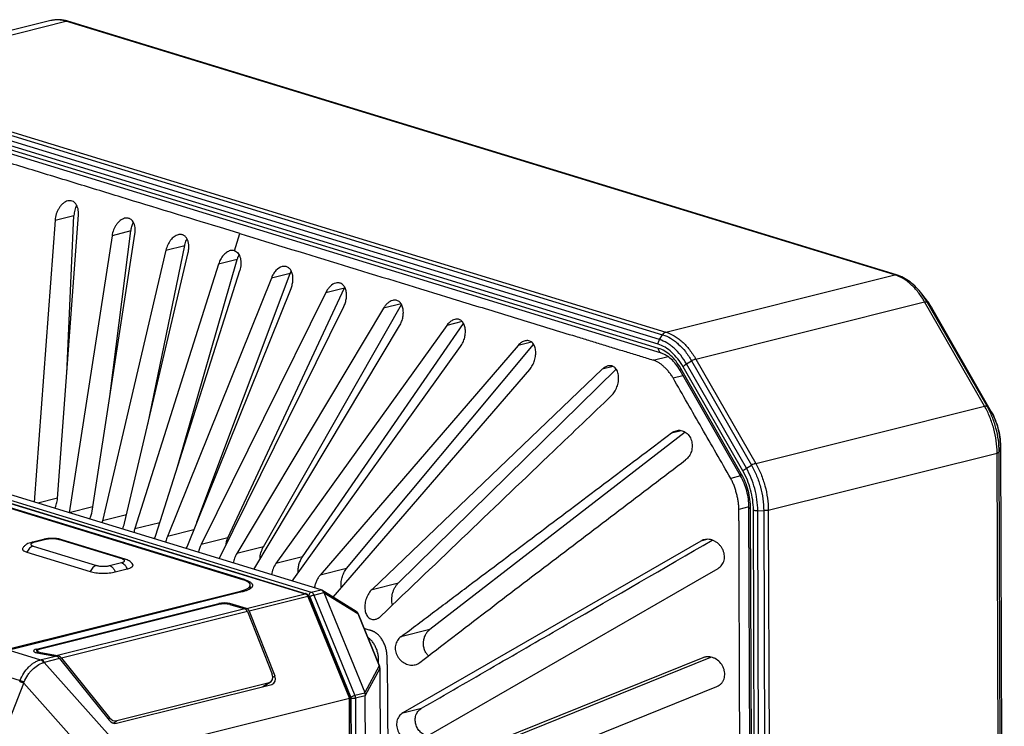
# Model space of a CAD drawing. Header units: millimetres. Extents: x 87 to 484, y 102 to 397.
# Tile 37 of 37: x 421 to 484, y 352 to 397. Entities that reach past the tile are written whole.
import ezdxf

# ---------------------------------------------------------------- set-up
doc = ezdxf.new("R2010")
doc.units = ezdxf.units.MM
doc.header["$LTSCALE"] = 32.67
doc.layers.add('00_COMPONENTS', color=7, linetype='CONTINUOUS')

msp = doc.modelspace()

# ---------------------------------------------------------------- linework, layer by layer
at = {"layer": '00_COMPONENTS'}
for p, q in [((423.403, 396.977), (408.937, 393.363)), ((409.893, 393.327), (424.36, 396.941)), ((476.764, 380.913), (424.36, 396.941)), ((476.882, 380.911), (424.478, 396.939)), ((461.89, 376.829), (409.485, 392.857)), ((409.682, 393.161), (462.087, 377.134)), ((409.893, 393.327), (462.297, 377.299)), ((461.832, 376.272), (409.372, 392.317)), ((461.803, 376.535), (409.399, 392.563)), ((462.013, 375.964), (409.553, 392.009)), ((423.83, 366.78), (425.15, 384.713)), ((423.671, 384.364), (422.359, 366.558)), ((423.671, 384.364), (424.866, 384.662)), ((424.411, 374.676), (424.866, 384.662)), ((426.015, 365.981), (428.726, 383.488)), ((427.163, 373.399), (428.467, 383.689)), ((428.467, 383.689), (427.275, 383.391)), ((435.355, 383.528), (434.075, 383.919)), ((435.011, 382.442), (435.355, 383.528)), ((427.275, 383.391), (424.564, 365.884)), ((430.687, 382.482), (426.664, 365.376)), ((428.065, 365.22), (432.089, 382.326)), ((429.532, 371.458), (431.875, 382.779)), ((430.687, 382.482), (431.875, 382.779)), ((434.014, 381.601), (428.715, 364.885)), ((431.415, 368.793), (435.198, 381.897)), ((435.198, 381.897), (434.014, 381.601)), ((430.047, 364.478), (435.346, 381.194)), ((432.643, 365.288), (438.53, 381.012)), ((438.53, 381.012), (437.35, 380.717)), ((437.35, 380.717), (430.775, 364.391)), ((462.297, 377.299), (476.764, 380.913)), ((432.019, 363.738), (438.594, 380.064)), ((440.79, 379.799), (432.903, 363.874)), ((434.59, 364.296), (441.966, 380.093)), ((440.79, 379.799), (441.966, 380.093)), ((464.187, 375.596), (478.653, 379.21)), ((478.823, 379.248), (478.471, 379.713)), ((482.44, 372.621), (478.653, 379.21)), ((479.077, 378.863), (478.809, 379.2)), ((482.597, 372.611), (478.809, 379.2)), ((434.041, 362.985), (441.928, 378.91)), ((444.441, 378.813), (435.164, 363.313)), ((436.847, 363.734), (445.578, 379.043)), ((445.55, 379.09), (444.441, 378.813)), ((479.077, 378.863), (482.867, 372.268)), ((479.081, 378.858), (482.868, 372.268)), ((449.42, 377.961), (448.435, 377.715)), ((436.246, 362.311), (445.458, 377.7)), ((448.435, 377.715), (437.637, 362.682)), ((439.316, 363.101), (449.498, 377.853)), ((453.801, 376.665), (452.955, 376.453)), ((461.89, 376.829), (462.087, 377.134)), ((438.667, 361.571), (449.315, 376.395)), ((452.955, 376.453), (440.433, 361.944)), ((442.109, 362.362), (453.93, 376.517)), ((461.48, 375.533), (462.435, 375.75)), ((463.598, 375.288), (463.921, 375.48)), ((463.921, 375.48), (467.708, 368.891)), ((464.187, 375.596), (467.974, 369.006)), ((441.264, 360.55), (453.686, 374.944)), ((458.272, 374.949), (443.715, 361.048)), ((445.386, 361.466), (459.149, 374.963)), ((458.969, 375.123), (458.272, 374.949)), ((467.013, 368.225), (463.186, 374.883)), ((467.061, 368.35), (463.235, 375.007)), ((467.165, 368.526), (463.378, 375.115)), ((467.385, 368.699), (463.598, 375.288)), ((462.744, 374.407), (463.373, 374.558)), ((467.974, 369.006), (482.44, 372.621)), ((482.865, 372.273), (482.597, 372.611)), ((482.865, 372.273), (482.867, 372.268)), ((462.651, 370.929), (463.265, 371.083)), ((463.512, 370.987), (447.364, 358.507)), ((409.073, 370.08), (439.495, 360.776)), ((409.133, 370.079), (439.554, 360.775)), ((409.449, 370.171), (439.871, 360.866)), ((440.502, 361.01), (410.08, 370.314)), ((483.441, 370.115), (483.364, 369.738)), ((483.441, 370.121), (483.441, 370.115)), ((483.441, 370.121), (483.688, 302.176)), ((483.442, 370.121), (483.689, 302.182)), ((468.764, 366.047), (483.231, 369.661)), ((483.478, 301.722), (483.231, 369.661)), ((483.611, 301.799), (483.364, 369.738)), ((435.538, 361.658), (411.762, 368.93)), ((435.65, 361.662), (411.874, 368.934)), ((467.385, 368.699), (467.708, 368.891)), ((467.02, 368.213), (466.391, 368.062)), ((423.831, 366.801), (422.585, 366.489)), ((426.057, 366.257), (424.564, 365.884)), ((467.546, 366.264), (466.908, 366.099)), ((467.794, 298.207), (467.547, 366.226)), ((467.895, 298.134), (467.648, 366.152)), ((468.072, 298.12), (467.825, 366.059)), ((468.764, 366.047), (469.011, 298.108)), ((428.191, 365.758), (426.664, 365.376)), ((468.1, 366.023), (468.475, 366.018)), ((468.347, 298.084), (468.1, 366.023)), ((468.475, 366.018), (468.722, 298.079)), ((428.715, 364.885), (430.302, 365.281)), ((432.451, 364.809), (430.775, 364.391)), ((422.94, 364.205), (422.194, 364.018)), ((423.089, 364.199), (422.343, 364.013)), ((427.919, 362.967), (423.923, 364.189)), ((428.104, 362.964), (424.108, 364.186)), ((434.59, 364.296), (432.903, 363.874)), ((464.935, 364.209), (464.504, 364.101)), ((422.296, 363.782), (426.292, 362.56)), ((436.847, 363.734), (435.164, 363.313)), ((464.504, 364.101), (445.666, 353.241)), ((421.898, 363.394), (425.894, 362.172)), ((439.316, 363.101), (437.637, 362.682)), ((427.126, 362.55), (427.872, 362.736)), ((427.483, 362.153), (428.229, 362.339)), ((442.109, 362.362), (440.433, 361.944)), ((464.158, 361.545), (465.599, 362.376)), ((435.65, 361.62), (435.65, 361.662)), ((436.009, 361.086), (436.008, 361.32)), ((443.715, 361.048), (445.386, 361.466)), ((446.762, 351.516), (464.158, 361.545)), ((420.678, 357.261), (435.39, 360.936)), ((435.49, 360.882), (420.771, 357.204)), ((435.391, 360.857), (435.39, 360.936)), ((435.779, 359.847), (439.495, 360.776)), ((439.662, 360.597), (435.948, 359.669)), ((439.662, 360.597), (442.287, 354.162)), ((439.719, 360.637), (439.72, 360.636)), ((439.737, 360.6), (442.354, 354.184)), ((439.773, 360.579), (442.365, 354.227)), ((439.871, 360.866), (440.502, 361.01)), ((440.036, 360.689), (440.671, 360.845)), ((440.036, 360.689), (442.627, 354.337)), ((440.671, 360.845), (440.672, 360.845)), ((440.672, 360.845), (443.25, 354.525)), ((440.683, 360.822), (442.808, 359.517)), ((422.495, 357.269), (434.033, 360.152)), ((434.025, 360.094), (422.744, 357.276)), ((435.667, 359.82), (423.833, 356.863)), ((434.032, 360.096), (434.033, 360.152)), ((434.719, 360.089), (435.667, 359.82)), ((434.726, 360.087), (434.727, 360.147)), ((435.779, 359.847), (434.727, 360.147)), ((435.836, 359.641), (424.079, 356.704)), ((435.836, 359.641), (437.403, 355.694)), ((435.948, 359.669), (437.57, 355.584)), ((442.808, 359.517), (444.158, 356.209)), ((442.837, 359.511), (444.186, 356.203)), ((447.364, 358.507), (445.538, 358.051)), ((420.771, 357.204), (422.761, 356.596)), ((422.555, 357.043), (422.495, 357.269)), ((422.527, 357.048), (423.712, 356.833)), ((422.565, 357.155), (422.597, 357.036)), ((422.777, 357.055), (423.833, 356.863)), ((422.777, 357.055), (422.791, 357)), ((422.818, 356.61), (423.712, 356.833)), ((424.079, 356.704), (427.112, 352.94)), ((464.619, 356.732), (445.779, 349.138)), ((446.957, 349.432), (465.137, 356.77)), ((464.837, 356.786), (464.619, 356.732)), ((423.958, 356.673), (422.985, 356.43)), ((428.164, 350.633), (422.985, 356.43)), ((423.958, 356.673), (427.093, 352.784)), ((444.158, 356.209), (443.25, 354.525)), ((466.947, 356.264), (466.947, 356.264)), ((419.475, 355.903), (421.466, 355.294)), ((437.445, 355.505), (437.57, 355.584)), ((444.206, 356.056), (443.281, 354.339)), ((444.206, 356.056), (444.477, 281.618)), ((444.213, 356.07), (444.484, 281.633)), ((418.047, 345.83), (421.692, 355.131)), ((426.871, 349.334), (421.692, 355.131)), ((427.555, 352.586), (437.38, 355.04)), ((437.214, 355.15), (427.574, 352.741)), ((437.214, 355.15), (436.819, 354.9)), ((437.295, 355.183), (436.865, 354.912)), ((446.678, 347.317), (465.518, 354.911)), ((443.26, 354.492), (442.627, 354.337)), ((443.281, 354.329), (442.661, 354.169)), ((443.546, 281.458), (443.281, 354.329)), ((442.287, 354.162), (428.164, 350.633)), ((442.553, 281.115), (442.287, 354.162)), ((442.354, 354.184), (442.619, 281.176)), ((442.354, 354.184), (442.354, 354.184)), ((442.376, 354.172), (442.641, 281.3)), ((442.661, 354.169), (442.926, 281.297)), ((445.666, 353.241), (446.845, 353.536)), ((427.017, 352.879), (427.112, 352.94)), ((427.35, 352.598), (427.574, 352.741))]:
    msp.add_line(p, q, dxfattribs=at)
for points in [[(442.837, 359.511), (442.831, 359.525), (442.824, 359.539), (442.817, 359.551), (442.81, 359.564), (442.802, 359.576), (442.794, 359.587), (442.786, 359.598), (442.777, 359.608), (442.768, 359.618), (442.758, 359.627), (442.749, 359.636), (442.738, 359.644), (442.728, 359.652), (442.718, 359.658), (440.551, 360.988)], [(444.213, 356.07), (444.213, 356.08), (444.212, 356.094), (444.211, 356.108), (444.209, 356.122), (444.207, 356.136), (444.203, 356.15), (444.2, 356.164), (444.196, 356.177), (444.191, 356.191), (444.186, 356.203)]]:
    msp.add_lwpolyline(points, dxfattribs=at)
for centre, radius, start, end in [((423.8, 395.389), 1.637, 102.32579, 104.02666), ((424.418, 396.742), 0.206, 72.99453, 73.28934), ((440.038, 380.447), 1.61, 153.12428, 159.48996), ((443.382, 379.432), 1.562, 153.07448, 154.973), ((479.046, 378.838), 0.0395, 30.58843, 38.48302), ((479.047, 378.838), 0.039, 29.88582, 30.56576), ((482.834, 372.249), 0.0394, 29.91143, 38.48331), ((483.411, 370.121), 0.0312, 348.37573, 0.13843), ((424.327, 366.245), 1.708, 333.70985, 351.12003), ((428.295, 364.992), 1.676, 166.75706, 171.1653), ((426.403, 365.61), 1.707, 333.70074, 346.79038), ((430.322, 364.374), 1.687, 162.35774, 171.16169), ((428.43, 364.989), 1.696, 333.68415, 342.45473), ((436.089, 363.598), 1.653, 155.03596, 172.69841), ((430.464, 364.364), 1.676, 333.66811, 338.08397), ((434.435, 363.118), 1.708, 153.70184, 171.11256), ((421.907, 363.796), 0.377, 234.41896, 237.54648), ((427.798, 364.064), 1.778, 284.02267, 285.12995), ((427.825, 363.962), 1.672, 285.14312, 285.27449), ((435.658, 360.594), 0.633, 53.60571, 56.34507), ((439.066, 359.951), 1.837, 29.10924, 29.41068), ((442.634, 359.525), 0.158, 56.58839, 58.45606), ((442.633, 359.523), 0.16, 55.84423, 56.59044), ((464.923, 355.978), 0.813, 104.01404, 111.91694), ((421.409, 362.254), 5.818, 283.44006, 284.02185), ((421.203, 362.465), 6.292, 285.88044, 286.45483), ((446.252, 357.07), 0.808, 283.94727, 307.6362), ((416.881, 357.009), 4.895, 338.60446, 339.49317), ((416.661, 357.295), 5.477, 336.723, 337.57539), ((436.45, 354.892), 0.454, 3.64425, 5.38505)]:
    msp.add_arc(centre, radius, start, end, dxfattribs=at)
for centre, major_axis, ratio, start_param, end_param in [((440.81, 360.823), (0.358, -0.192), 0.103041, 2.60093, 2.661409), ((441.039, 360.876), (0.378, -0.059), 0.635162, -2.776785, -2.681442), ((434.358, 359.992), (0.5, 0.002), 0.276033, 0.763066, 2.298197), ((434.366, 360.05), (0.5, 0.002), 0.276033, 0.763068, 2.298197), ((435.659, 359.529), (-0.063, 0.293), 0.675223, -1.328092, -0.345299), ((435.771, 359.557), (-0.063, 0.293), 0.675226, -1.328091, -0.345298), ((422.828, 357.167), (0.514, 0.009), 0.274193, 2.271186, 4.08206), ((423.077, 357.174), (0.514, 0.009), 0.274193, 2.271186, 4.082057), ((423.784, 356.562), (-0.221, 0.236), 0.631656, -1.688163, -0.70537), ((423.904, 356.592), (-0.221, 0.236), 0.631654, -1.688162, -0.705368), ((437.028, 355.606), (0.275, -0.417), 0.751063, -0.258622, 1.300078), ((437.194, 355.497), (0.275, -0.417), 0.751063, 6.02456, 7.583263), ((442.778, 353.965), (0.426, 0.62), 0.386266, -0.345689, -0.248475), ((443.413, 354.464), (0.07, 0.295), 0.381855, -4.187609, -4.150026), ((427.369, 353.042), (0.275, -0.417), 0.750693, -1.443947, -0.258123), ((427.388, 353.198), (0.275, -0.417), 0.750693, -1.443946, -0.258119)]:
    msp.add_ellipse(centre, major_axis=major_axis, ratio=ratio, start_param=start_param, end_param=end_param, dxfattribs=at)
for points, knots in [([(424.478, 396.939), (424.389, 396.966), (424.211, 397.009), (423.938, 397.038), (423.667, 397.03), (423.49, 396.999), (423.403, 396.977)], [0, 0, 0, 0, 0.255195, 0.505945, 0.753719, 1, 1, 1, 1]), ([(424.36, 396.941), (424.284, 396.964), (424.131, 397.002), (423.9, 397.029), (423.672, 397.026), (423.523, 397.004), (423.451, 396.988)], [0, 0, 0, 0, 0.259338, 0.511005, 0.757091, 1, 1, 1, 1]), ([(424.36, 396.941), (424.379, 396.946), (424.419, 396.951), (424.458, 396.945), (424.477, 396.939)], [0, 0, 0, 0, 0.509012, 1, 1, 1, 1]), ([(434.075, 383.919), (432.004, 384.553), (428.897, 385.503), (424.755, 386.77), (421.648, 387.72), (419.06, 388.512), (416.989, 389.145), (415.435, 389.62), (414.141, 390.016), (413.105, 390.333), (412.329, 390.571), (411.681, 390.768), (411.163, 390.926), (410.776, 391.045), (410.389, 391.165), (410.001, 391.285), (409.609, 391.402), (409.345, 391.478), (409.214, 391.518)], [0, 0, 0, 0, 0.249928, 0.374891, 0.499855, 0.624819, 0.687301, 0.749783, 0.812266, 0.843507, 0.874737, 0.906009, 0.921644, 0.93723, 0.952759, 0.968339, 0.98412, 1, 1, 1, 1]), ([(424.48, 385.587), (424.428, 385.573), (424.322, 385.531), (424.176, 385.43), (424.043, 385.298), (423.925, 385.139), (423.826, 384.961), (423.723, 384.706), (423.681, 384.501), (423.671, 384.364)], [0, 0, 0, 0, 0.105184, 0.218794, 0.340211, 0.467875, 0.599824, 0.733979, 1, 1, 1, 1]), ([(425.15, 384.713), (425.155, 384.777), (425.156, 384.904), (425.132, 385.087), (425.08, 385.254), (425.002, 385.397), (424.897, 385.509), (424.769, 385.582), (424.626, 385.61), (424.528, 385.598), (424.48, 385.587)], [0, 0, 0, 0, 0.149398, 0.292034, 0.426117, 0.550717, 0.666532, 0.776583, 0.885949, 1, 1, 1, 1]), ([(425.04, 385.323), (424.988, 385.221), (424.907, 385.005), (424.871, 384.777), (424.866, 384.662)], [0, 0, 0, 0, 0.500432, 1, 1, 1, 1]), ([(428.071, 384.488), (428.022, 384.476), (427.925, 384.438), (427.789, 384.349), (427.664, 384.233), (427.551, 384.093), (427.453, 383.934), (427.346, 383.704), (427.295, 383.517), (427.275, 383.391)], [0, 0, 0, 0, 0.105345, 0.218491, 0.339036, 0.465749, 0.597017, 0.73108, 1, 1, 1, 1]), ([(428.726, 383.488), (428.737, 383.559), (428.749, 383.698), (428.738, 383.902), (428.695, 384.091), (428.621, 384.256), (428.532, 384.367), (428.447, 384.433), (428.379, 384.47), (428.305, 384.494), (428.202, 384.509), (428.122, 384.501), (428.071, 384.488)], [0, 0, 0, 0, 0.149809, 0.293697, 0.429345, 0.555171, 0.67121, 0.726457, 0.780519, 0.834157, 0.888184, 1, 1, 1, 1]), ([(428.467, 383.689), (428.479, 383.782), (428.518, 383.966), (428.588, 384.141), (428.631, 384.225)], [0, 0, 0, 0, 0.501379, 1, 1, 1, 1]), ([(432.089, 382.326), (432.106, 382.401), (432.131, 382.552), (432.135, 382.776), (432.103, 382.987), (432.035, 383.174), (431.946, 383.303), (431.859, 383.381), (431.787, 383.424), (431.71, 383.454), (431.628, 383.469), (431.543, 383.469), (431.486, 383.459), (431.458, 383.452)], [0, 0, 0, 0, 0.149635, 0.294407, 0.431502, 0.558693, 0.67529, 0.730349, 0.783894, 0.83674, 0.889806, 0.94398, 1, 1, 1, 1]), ([(435.355, 383.528), (437.533, 382.862), (441.889, 381.53), (447.333, 379.864), (451.144, 378.699), (453.322, 378.033), (454.955, 377.533), (456.316, 377.117), (457.405, 376.784), (458.222, 376.534), (458.902, 376.326), (459.446, 376.159), (459.855, 376.034), (460.265, 375.91), (460.674, 375.787), (461.079, 375.661), (461.346, 375.574), (461.48, 375.533)], [0, 0, 0, 0, 0.25007, 0.500141, 0.625176, 0.687693, 0.750211, 0.812729, 0.843985, 0.875254, 0.906492, 0.922101, 0.93775, 0.953465, 0.969149, 0.984636, 1, 1, 1, 1]), ([(431.458, 383.452), (431.367, 383.429), (431.234, 383.36), (431.083, 383.229), (430.975, 383.106), (430.88, 382.967), (430.772, 382.763), (430.714, 382.596), (430.687, 382.482)], [0, 0, 0, 0, 0.217849, 0.337831, 0.463837, 0.594569, 0.728572, 1, 1, 1, 1]), ([(431.875, 382.779), (431.883, 382.814), (431.917, 382.955), (431.969, 383.092), (432.018, 383.189)], [0, 0, 0, 0, 0.251508, 1, 1, 1, 1]), ([(434.75, 382.445), (434.668, 382.425), (434.547, 382.365), (434.407, 382.252), (434.271, 382.11), (434.127, 381.895), (434.046, 381.702), (434.014, 381.601)], [0, 0, 0, 0, 0.218663, 0.338177, 0.46349, 0.726958, 1, 1, 1, 1]), ([(435.011, 382.442), (434.97, 382.455), (434.882, 382.468), (434.793, 382.456), (434.75, 382.445)], [0, 0, 0, 0, 0.489616, 1, 1, 1, 1]), ([(435.011, 382.442), (435.057, 382.428), (435.147, 382.383), (435.257, 382.276), (435.34, 382.135), (435.396, 381.969), (435.424, 381.785), (435.426, 381.522), (435.387, 381.323), (435.346, 381.194)], [0, 0, 0, 0, 0.101434, 0.207568, 0.321647, 0.44464, 0.575832, 0.713588, 1, 1, 1, 1]), ([(435.198, 381.897), (435.205, 381.921), (435.236, 382.019), (435.275, 382.114), (435.31, 382.182)], [0, 0, 0, 0, 0.251831, 1, 1, 1, 1]), ([(438.042, 381.439), (437.888, 381.4), (437.712, 381.272), (437.553, 381.083), (437.448, 380.93), (437.385, 380.804), (437.35, 380.717)], [0, 0, 0, 0, 0.460875, 0.590931, 0.724845, 1, 1, 1, 1]), ([(438.594, 380.064), (438.627, 380.147), (438.68, 380.317), (438.72, 380.576), (438.715, 380.828), (438.671, 381.025), (438.611, 381.164), (438.555, 381.253), (438.489, 381.329), (438.412, 381.389), (438.326, 381.431), (438.234, 381.454), (438.138, 381.457), (438.074, 381.447), (438.042, 381.439)], [0, 0, 0, 0, 0.14764, 0.29309, 0.43259, 0.562709, 0.623604, 0.681541, 0.736744, 0.789768, 0.841495, 0.893038, 0.945547, 1, 1, 1, 1]), ([(441.429, 380.402), (441.294, 380.369), (441.137, 380.264), (440.989, 380.106), (440.889, 379.979), (440.827, 379.873), (440.79, 379.799)], [0, 0, 0, 0, 0.462412, 0.591719, 0.724966, 1, 1, 1, 1]), ([(441.928, 378.91), (441.97, 378.994), (442.039, 379.171), (442.098, 379.445), (442.109, 379.717), (442.075, 379.932), (442.019, 380.086), (441.965, 380.186), (441.898, 380.272), (441.819, 380.34), (441.73, 380.389), (441.633, 380.416), (441.531, 380.422), (441.463, 380.411), (441.429, 380.402)], [0, 0, 0, 0, 0.145887, 0.291175, 0.431635, 0.563261, 0.624886, 0.683393, 0.738907, 0.791919, 0.843319, 0.894303, 0.946159, 1, 1, 1, 1]), ([(476.764, 380.913), (476.784, 380.918), (476.824, 380.923), (476.864, 380.917), (476.882, 380.911)], [0, 0, 0, 0, 0.509021, 1, 1, 1, 1]), ([(478.653, 379.21), (478.533, 379.42), (478.272, 379.811), (477.881, 380.236), (477.545, 380.512), (477.214, 380.734), (476.946, 380.858), (476.764, 380.913)], [0, 0, 0, 0, 0.279319, 0.540307, 0.663142, 0.780636, 1, 1, 1, 1]), ([(478.471, 379.713), (478.361, 379.857), (478.131, 380.126), (477.744, 380.472), (477.329, 380.74), (477.032, 380.866), (476.882, 380.911)], [0, 0, 0, 0, 0.268599, 0.524471, 0.767773, 1, 1, 1, 1]), ([(445.02, 379.305), (444.903, 379.276), (444.765, 379.192), (444.63, 379.064), (444.538, 378.96), (444.478, 378.874), (444.441, 378.813)], [0, 0, 0, 0, 0.464774, 0.593362, 0.725828, 1, 1, 1, 1]), ([(445.458, 377.7), (445.509, 377.785), (445.595, 377.966), (445.675, 378.253), (445.703, 378.542), (445.679, 378.776), (445.628, 378.944), (445.576, 379.056), (445.509, 379.151), (445.429, 379.229), (445.337, 379.285), (445.235, 379.317), (445.127, 379.325), (445.055, 379.314), (445.02, 379.305)], [0, 0, 0, 0, 0.143658, 0.288468, 0.429719, 0.562848, 0.625268, 0.684452, 0.740417, 0.793571, 0.84479, 0.895343, 0.94666, 1, 1, 1, 1]), ([(478.809, 379.2), (478.783, 379.245), (478.678, 379.421), (478.563, 379.591), (478.471, 379.713)], [0, 0, 0, 0, 0.254584, 1, 1, 1, 1]), ([(478.653, 379.21), (478.671, 379.214), (478.697, 379.22), (478.731, 379.223), (478.766, 379.223), (478.797, 379.216), (478.809, 379.2)], [0, 0, 0, 0, 0.344421, 0.49321, 0.625634, 1, 1, 1, 1]), ([(479.081, 378.858), (479.061, 378.892), (478.981, 379.026), (478.893, 379.156), (478.823, 379.248)], [0, 0, 0, 0, 0.25361, 1, 1, 1, 1]), ([(478.823, 379.248), (478.846, 379.218), (478.937, 379.094), (479.019, 378.963), (479.077, 378.863)], [0, 0, 0, 0, 0.245327, 1, 1, 1, 1]), ([(448.945, 378.103), (448.897, 378.091), (448.775, 378.044), (448.597, 377.914), (448.486, 377.786), (448.435, 377.715)], [0, 0, 0, 0, 0.226634, 0.596868, 1, 1, 1, 1]), ([(449.315, 376.395), (449.375, 376.479), (449.479, 376.661), (449.581, 376.958), (449.627, 377.263), (449.615, 377.514), (449.57, 377.697), (449.52, 377.82), (449.454, 377.926), (449.373, 378.013), (449.278, 378.076), (449.172, 378.114), (449.058, 378.124), (448.983, 378.113), (448.945, 378.103)], [0, 0, 0, 0, 0.140974, 0.285012, 0.4269, 0.561521, 0.624792, 0.68475, 0.741293, 0.794734, 0.845913, 0.896163, 0.947055, 1, 1, 1, 1]), ([(462.297, 377.299), (462.256, 377.289), (462.173, 377.244), (462.113, 377.174), (462.087, 377.134)], [0, 0, 0, 0, 0.469539, 1, 1, 1, 1]), ([(462.297, 377.299), (462.479, 377.244), (462.748, 377.12), (463.079, 376.898), (463.414, 376.622), (463.805, 376.196), (464.066, 375.806), (464.187, 375.596)], [0, 0, 0, 0, 0.219362, 0.336856, 0.459691, 0.720679, 1, 1, 1, 1]), ([(453.39, 376.747), (453.309, 376.727), (453.19, 376.668), (453.051, 376.557), (452.986, 376.49), (452.955, 376.453)], [0, 0, 0, 0, 0.472025, 0.729787, 1, 1, 1, 1]), ([(453.686, 374.944), (453.755, 375.024), (453.877, 375.206), (454.002, 375.51), (454.067, 375.83), (454.067, 376.096), (454.029, 376.295), (453.982, 376.428), (453.918, 376.545), (453.836, 376.641), (453.738, 376.712), (453.628, 376.755), (453.509, 376.768), (453.43, 376.757), (453.39, 376.747)], [0, 0, 0, 0, 0.137864, 0.280854, 0.423237, 0.559336, 0.623503, 0.684316, 0.741552, 0.795413, 0.846689, 0.896761, 0.947339, 1, 1, 1, 1]), ([(461.803, 376.535), (461.803, 376.561), (461.811, 376.664), (461.848, 376.764), (461.89, 376.829)], [0, 0, 0, 0, 0.248424, 1, 1, 1, 1]), ([(463.598, 375.288), (463.489, 375.478), (463.253, 375.832), (462.9, 376.216), (462.596, 376.466), (462.297, 376.667), (462.054, 376.779), (461.89, 376.829)], [0, 0, 0, 0, 0.27932, 0.540308, 0.663143, 0.780637, 1, 1, 1, 1]), ([(462.087, 377.134), (462.263, 377.08), (462.524, 376.96), (462.845, 376.745), (463.171, 376.476), (463.55, 376.063), (463.804, 375.684), (463.921, 375.48)], [0, 0, 0, 0, 0.219363, 0.336858, 0.459692, 0.72068, 1, 1, 1, 1]), ([(463.378, 375.115), (463.278, 375.29), (463.06, 375.616), (462.677, 376.033), (462.26, 376.349), (461.955, 376.489), (461.803, 376.535)], [0, 0, 0, 0, 0.279402, 0.540468, 0.780571, 1, 1, 1, 1]), ([(463.235, 375.007), (463.145, 375.163), (462.951, 375.454), (462.61, 375.825), (462.238, 376.106), (461.967, 376.231), (461.832, 376.272)], [0, 0, 0, 0, 0.279403, 0.540468, 0.780572, 1, 1, 1, 1]), ([(462.013, 375.964), (462, 375.969), (461.974, 375.98), (461.925, 376.012), (461.876, 376.074), (461.84, 376.167), (461.832, 376.236), (461.832, 376.272)], [0, 0, 0, 0, 0.10967, 0.221454, 0.457305, 0.716984, 1, 1, 1, 1]), ([(462.744, 374.407), (462.703, 374.478), (462.616, 374.615), (462.493, 374.773), (462.389, 374.892), (462.286, 375.003), (462.155, 375.131), (461.991, 375.265), (461.824, 375.379), (461.655, 375.47), (461.538, 375.515), (461.48, 375.533)], [0, 0, 0, 0, 0.142032, 0.280955, 0.348852, 0.415402, 0.544076, 0.666705, 0.78312, 0.893762, 1, 1, 1, 1]), ([(463.186, 374.883), (463.107, 375.02), (462.938, 375.274), (462.645, 375.595), (462.338, 375.83), (462.119, 375.932), (462.013, 375.964)], [0, 0, 0, 0, 0.292017, 0.559182, 0.79598, 1, 1, 1, 1]), ([(464.187, 375.596), (464.166, 375.591), (464.122, 375.577), (464.032, 375.541), (463.965, 375.507), (463.921, 375.48)], [0, 0, 0, 0, 0.222135, 0.468442, 1, 1, 1, 1]), ([(458.628, 375.159), (458.564, 375.143), (458.435, 375.086), (458.325, 374.999), (458.272, 374.949)], [0, 0, 0, 0, 0.477164, 1, 1, 1, 1]), ([(458.84, 373.271), (458.919, 373.346), (459.023, 373.479), (459.133, 373.674), (459.225, 373.886), (459.286, 374.11), (459.309, 374.337), (459.306, 374.551), (459.264, 374.756), (459.177, 374.93), (459.094, 375.036), (458.993, 375.116), (458.878, 375.165), (458.753, 375.181), (458.67, 375.169), (458.628, 375.159)], [0, 0, 0, 0, 0.134283, 0.204679, 0.276076, 0.418533, 0.488302, 0.556074, 0.68263, 0.740817, 0.79542, 0.847094, 0.897195, 0.947573, 1, 1, 1, 1]), ([(463.186, 374.883), (463.184, 374.886), (463.181, 374.894), (463.18, 374.907), (463.182, 374.921), (463.189, 374.943), (463.206, 374.973), (463.224, 374.995), (463.235, 375.007)], [0, 0, 0, 0, 0.082524, 0.171158, 0.270717, 0.384334, 0.659255, 1, 1, 1, 1]), ([(463.378, 375.115), (463.391, 375.13), (463.422, 375.161), (463.493, 375.221), (463.555, 375.263), (463.598, 375.288)], [0, 0, 0, 0, 0.21529, 0.45914, 1, 1, 1, 1]), ([(466.391, 368.062), (466.088, 368.591), (465.48, 369.648), (464.567, 371.234), (463.657, 372.821), (463.049, 373.879), (462.744, 374.407)], [0, 0, 0, 0, 0.249983, 0.500008, 0.749977, 1, 1, 1, 1]), ([(458.84, 373.271), (457.627, 372.113), (452.775, 367.48), (447.924, 362.846), (444.285, 359.371)], [0, 0, 0, 0, 0.250007, 1, 1, 1, 1]), ([(482.44, 372.621), (482.458, 372.625), (482.484, 372.63), (482.518, 372.633), (482.553, 372.633), (482.584, 372.626), (482.597, 372.611)], [0, 0, 0, 0, 0.344421, 0.49321, 0.625634, 1, 1, 1, 1]), ([(483.231, 369.661), (483.23, 369.917), (483.193, 370.435), (483.039, 371.199), (482.792, 371.936), (482.567, 372.401), (482.44, 372.621)], [0, 0, 0, 0, 0.248252, 0.501461, 0.753923, 1, 1, 1, 1]), ([(483.364, 369.738), (483.363, 369.987), (483.327, 370.489), (483.177, 371.231), (482.938, 371.946), (482.719, 372.397), (482.597, 372.611)], [0, 0, 0, 0, 0.248251, 0.501461, 0.753924, 1, 1, 1, 1]), ([(482.867, 372.268), (482.959, 372.108), (483.122, 371.771), (483.301, 371.237), (483.413, 370.682), (483.44, 370.307), (483.441, 370.121)], [0, 0, 0, 0, 0.246111, 0.498543, 0.75172, 1, 1, 1, 1]), ([(483.442, 370.121), (483.441, 370.307), (483.414, 370.682), (483.303, 371.237), (483.123, 371.771), (482.96, 372.108), (482.868, 372.268)], [0, 0, 0, 0, 0.248559, 0.501199, 0.753219, 1, 1, 1, 1]), ([(462.651, 370.929), (462.696, 370.963), (462.791, 371.022), (462.896, 371.06), (462.949, 371.073)], [0, 0, 0, 0, 0.506211, 1, 1, 1, 1]), ([(462.949, 371.073), (462.996, 371.085), (463.094, 371.1), (463.243, 371.092), (463.388, 371.053), (463.525, 370.985), (463.65, 370.888), (463.758, 370.765), (463.845, 370.621), (463.93, 370.406), (463.972, 370.113), (463.92, 369.766), (463.798, 369.505), (463.661, 369.333), (463.582, 369.261), (463.54, 369.229)], [0, 0, 0, 0, 0.05642, 0.112731, 0.169649, 0.227849, 0.287861, 0.349964, 0.41414, 0.480076, 0.614575, 0.748651, 0.877752, 0.939809, 1, 1, 1, 1]), ([(445.538, 358.051), (446.252, 358.587), (447.68, 359.66), (450.534, 361.806), (454.1, 364.489), (458.376, 367.709), (461.226, 369.856), (462.651, 370.929)], [0, 0, 0, 0, 0.125122, 0.250201, 0.50024, 0.750169, 1, 1, 1, 1]), ([(446.746, 356.43), (448.132, 357.5), (450.917, 359.635), (455.11, 362.832), (459.32, 366.031), (462.133, 368.163), (463.54, 369.229)], [0, 0, 0, 0, 0.248722, 0.498608, 0.749119, 1, 1, 1, 1]), ([(483.231, 369.661), (483.249, 369.666), (483.281, 369.675), (483.318, 369.691), (483.34, 369.705), (483.355, 369.718), (483.362, 369.73), (483.364, 369.738)], [0, 0, 0, 0, 0.349251, 0.631642, 0.74677, 0.845133, 1, 1, 1, 1]), ([(467.165, 368.526), (467.179, 368.541), (467.209, 368.572), (467.281, 368.632), (467.342, 368.673), (467.385, 368.699)], [0, 0, 0, 0, 0.21529, 0.45914, 1, 1, 1, 1]), ([(467.825, 366.059), (467.824, 366.272), (467.793, 366.704), (467.664, 367.341), (467.458, 367.955), (467.271, 368.342), (467.165, 368.526)], [0, 0, 0, 0, 0.248252, 0.501461, 0.753923, 1, 1, 1, 1]), ([(468.1, 366.023), (468.1, 366.255), (468.066, 366.723), (467.926, 367.414), (467.703, 368.08), (467.5, 368.5), (467.385, 368.699)], [0, 0, 0, 0, 0.248251, 0.501461, 0.753924, 1, 1, 1, 1]), ([(467.974, 369.006), (467.953, 369.001), (467.909, 368.988), (467.819, 368.952), (467.752, 368.917), (467.708, 368.891)], [0, 0, 0, 0, 0.222135, 0.468442, 1, 1, 1, 1]), ([(467.708, 368.891), (467.831, 368.677), (468.049, 368.227), (468.289, 367.511), (468.438, 366.769), (468.475, 366.267), (468.475, 366.018)], [0, 0, 0, 0, 0.246076, 0.498539, 0.751748, 1, 1, 1, 1]), ([(467.974, 369.006), (468.1, 368.786), (468.325, 368.322), (468.572, 367.585), (468.726, 366.821), (468.764, 366.303), (468.764, 366.047)], [0, 0, 0, 0, 0.246076, 0.498539, 0.751749, 1, 1, 1, 1]), ([(466.908, 366.099), (466.908, 366.183), (466.899, 366.352), (466.867, 366.606), (466.821, 366.861), (466.772, 367.072), (466.726, 367.239), (466.688, 367.363), (466.647, 367.485), (466.589, 367.645), (466.509, 367.84), (466.432, 367.99), (466.391, 368.062)], [0, 0, 0, 0, 0.123081, 0.248116, 0.374606, 0.50175, 0.565291, 0.628656, 0.691725, 0.75438, 0.878215, 1, 1, 1, 1]), ([(467.013, 368.225), (467.011, 368.229), (467.008, 368.236), (467.007, 368.249), (467.008, 368.263), (467.015, 368.285), (467.032, 368.315), (467.05, 368.338), (467.061, 368.35)], [0, 0, 0, 0, 0.082524, 0.171158, 0.270717, 0.384334, 0.659255, 1, 1, 1, 1]), ([(467.547, 366.226), (467.546, 366.398), (467.52, 366.748), (467.416, 367.265), (467.25, 367.763), (467.098, 368.077), (467.013, 368.225)], [0, 0, 0, 0, 0.247888, 0.501771, 0.75476, 1, 1, 1, 1]), ([(467.648, 366.152), (467.647, 366.343), (467.62, 366.727), (467.505, 367.294), (467.322, 367.842), (467.155, 368.187), (467.061, 368.35)], [0, 0, 0, 0, 0.248251, 0.501461, 0.753924, 1, 1, 1, 1]), ([(423.659, 366.161), (423.707, 366.258), (423.784, 366.46), (423.822, 366.673), (423.83, 366.78)], [0, 0, 0, 0, 0.502396, 1, 1, 1, 1]), ([(466.947, 356.264), (466.944, 357.084), (466.939, 358.314), (466.933, 359.953), (466.93, 360.977), (466.927, 361.797), (466.925, 362.412), (466.922, 363.026), (466.92, 363.641), (466.917, 364.256), (466.917, 364.768), (466.916, 365.178), (466.915, 365.485), (466.913, 365.792), (466.909, 365.997), (466.908, 366.099)], [0, 0, 0, 0, 0.250018, 0.375027, 0.500035, 0.56254, 0.625047, 0.687552, 0.750045, 0.812549, 0.875089, 0.90636, 0.937609, 0.96882, 1, 1, 1, 1]), ([(467.547, 366.226), (467.547, 366.222), (467.548, 366.215), (467.553, 366.205), (467.562, 366.195), (467.578, 366.182), (467.607, 366.166), (467.633, 366.157), (467.648, 366.152)], [0, 0, 0, 0, 0.0772, 0.161571, 0.258512, 0.371303, 0.649717, 1, 1, 1, 1]), ([(467.825, 366.059), (467.844, 366.053), (467.885, 366.043), (467.977, 366.028), (468.05, 366.024), (468.1, 366.023)], [0, 0, 0, 0, 0.213376, 0.456766, 1, 1, 1, 1]), ([(468.764, 366.047), (468.744, 366.042), (468.699, 366.033), (468.603, 366.021), (468.527, 366.018), (468.475, 366.018)], [0, 0, 0, 0, 0.222094, 0.468573, 1, 1, 1, 1]), ([(424.108, 364.186), (424.019, 364.213), (423.827, 364.251), (423.53, 364.271), (423.23, 364.259), (423.033, 364.228), (422.94, 364.205)], [0, 0, 0, 0, 0.238139, 0.495088, 0.755508, 1, 1, 1, 1]), ([(423.089, 364.199), (423.064, 364.207), (423.014, 364.216), (422.963, 364.211), (422.94, 364.205)], [0, 0, 0, 0, 0.5112, 1, 1, 1, 1]), ([(423.923, 364.189), (423.895, 364.197), (423.834, 364.212), (423.699, 364.234), (423.514, 364.246), (423.328, 364.238), (423.186, 364.22), (423.12, 364.207), (423.089, 364.199)], [0, 0, 0, 0, 0.104393, 0.223464, 0.489231, 0.760668, 0.88656, 1, 1, 1, 1]), ([(423.923, 364.189), (423.954, 364.197), (424.017, 364.204), (424.079, 364.195), (424.108, 364.186)], [0, 0, 0, 0, 0.509026, 1, 1, 1, 1]), ([(430.775, 364.391), (430.763, 364.361), (430.718, 364.239), (430.687, 364.112), (430.672, 364.016)], [0, 0, 0, 0, 0.250841, 1, 1, 1, 1]), ([(464.709, 364.184), (464.691, 364.179), (464.62, 364.159), (464.552, 364.129), (464.504, 364.101)], [0, 0, 0, 0, 0.251234, 1, 1, 1, 1]), ([(465.599, 362.376), (465.645, 362.403), (465.732, 362.466), (465.842, 362.587), (465.925, 362.731), (465.979, 362.893), (466.002, 363.068), (465.991, 363.249), (465.948, 363.429), (465.875, 363.6), (465.776, 363.758), (465.654, 363.898), (465.515, 364.015), (465.362, 364.106), (465.201, 364.171), (465.035, 364.207), (464.87, 364.213), (464.762, 364.197), (464.709, 364.184)], [0, 0, 0, 0, 0.05725, 0.115274, 0.174677, 0.235883, 0.299044, 0.363991, 0.430277, 0.497275, 0.564303, 0.630728, 0.696042, 0.75991, 0.822167, 0.882812, 0.941991, 1, 1, 1, 1]), ([(421.63, 363.654), (421.622, 363.642), (421.613, 363.621), (421.612, 363.591), (421.619, 363.562), (421.643, 363.524), (421.671, 363.501), (421.687, 363.489)], [0, 0, 0, 0, 0.229377, 0.336829, 0.446645, 0.693073, 1, 1, 1, 1]), ([(422.194, 364.018), (422.14, 364.005), (422.033, 363.972), (421.879, 363.9), (421.739, 363.796), (421.662, 363.705), (421.63, 363.654)], [0, 0, 0, 0, 0.243358, 0.48631, 0.738396, 1, 1, 1, 1]), ([(422.296, 363.782), (422.254, 363.772), (422.171, 363.736), (422.061, 363.649), (421.967, 363.533), (421.919, 363.443), (421.898, 363.394)], [0, 0, 0, 0, 0.222861, 0.46555, 0.72645, 1, 1, 1, 1]), ([(422.343, 364.013), (422.316, 364.006), (422.269, 363.992), (422.215, 363.969), (422.182, 363.948), (422.165, 363.933), (422.152, 363.917), (422.145, 363.9), (422.145, 363.883), (422.151, 363.867), (422.162, 363.851), (422.179, 363.835), (422.201, 363.821), (422.24, 363.801), (422.272, 363.789), (422.296, 363.782)], [0, 0, 0, 0, 0.186699, 0.337648, 0.399192, 0.451772, 0.496454, 0.535341, 0.571821, 0.610016, 0.653511, 0.704627, 0.764577, 0.833841, 1, 1, 1, 1]), ([(422.343, 364.013), (422.318, 364.02), (422.268, 364.029), (422.217, 364.024), (422.194, 364.018)], [0, 0, 0, 0, 0.5112, 1, 1, 1, 1]), ([(436.636, 362.963), (436.638, 363.097), (436.678, 363.365), (436.78, 363.617), (436.847, 363.734)], [0, 0, 0, 0, 0.500026, 1, 1, 1, 1]), ([(446.845, 353.536), (448.377, 354.421), (451.44, 356.191), (457.568, 359.732), (462.164, 362.387), (465.228, 364.157)], [0, 0, 0, 0, 0.249966, 0.49997, 1, 1, 1, 1]), ([(421.704, 363.478), (421.731, 363.461), (421.795, 363.429), (421.861, 363.406), (421.898, 363.394)], [0, 0, 0, 0, 0.450881, 1, 1, 1, 1]), ([(427.872, 362.736), (427.899, 362.743), (427.946, 362.757), (428, 362.78), (428.033, 362.801), (428.051, 362.816), (428.063, 362.832), (428.07, 362.849), (428.07, 362.866), (428.064, 362.882), (428.053, 362.898), (428.036, 362.914), (428.014, 362.928), (427.975, 362.948), (427.943, 362.96), (427.919, 362.967)], [0, 0, 0, 0, 0.186699, 0.337648, 0.399192, 0.451772, 0.496454, 0.535341, 0.571821, 0.610016, 0.653511, 0.704627, 0.764577, 0.833841, 1, 1, 1, 1]), ([(427.919, 362.967), (427.95, 362.974), (428.013, 362.982), (428.075, 362.973), (428.104, 362.964)], [0, 0, 0, 0, 0.509026, 1, 1, 1, 1]), ([(428.587, 362.627), (428.559, 362.67), (428.492, 362.751), (428.373, 362.846), (428.242, 362.916), (428.151, 362.95), (428.104, 362.964)], [0, 0, 0, 0, 0.261395, 0.514856, 0.759281, 1, 1, 1, 1]), ([(435.164, 363.313), (435.109, 363.221), (435.017, 363.025), (434.963, 362.815), (434.947, 362.709)], [0, 0, 0, 0, 0.49856, 1, 1, 1, 1]), ([(439.045, 362.097), (439.038, 362.183), (439.041, 362.361), (439.09, 362.623), (439.18, 362.875), (439.267, 363.03), (439.316, 363.101)], [0, 0, 0, 0, 0.246314, 0.499782, 0.75335, 1, 1, 1, 1]), ([(426.292, 362.56), (426.25, 362.55), (426.167, 362.514), (426.057, 362.427), (425.963, 362.311), (425.915, 362.22), (425.894, 362.172)], [0, 0, 0, 0, 0.222861, 0.46555, 0.72645, 1, 1, 1, 1]), ([(426.292, 362.56), (426.32, 362.551), (426.381, 362.537), (426.516, 362.515), (426.701, 362.503), (426.887, 362.511), (427.029, 362.529), (427.095, 362.542), (427.126, 362.55)], [0, 0, 0, 0, 0.104393, 0.223464, 0.489231, 0.760668, 0.88656, 1, 1, 1, 1]), ([(427.126, 362.55), (427.205, 362.526), (427.295, 362.457), (427.377, 362.355), (427.432, 362.271), (427.465, 362.201), (427.483, 362.153)], [0, 0, 0, 0, 0.451115, 0.581265, 0.716871, 1, 1, 1, 1]), ([(427.872, 362.736), (427.951, 362.712), (428.041, 362.643), (428.123, 362.541), (428.178, 362.457), (428.211, 362.387), (428.229, 362.339)], [0, 0, 0, 0, 0.451115, 0.581265, 0.716871, 1, 1, 1, 1]), ([(428.266, 362.349), (428.314, 362.362), (428.383, 362.384), (428.466, 362.421), (428.501, 362.441), (428.516, 362.451)], [0, 0, 0, 0, 0.55749, 0.793567, 1, 1, 1, 1]), ([(428.516, 362.451), (428.535, 362.463), (428.56, 362.483), (428.586, 362.514), (428.598, 362.537), (428.605, 362.559), (428.605, 362.591), (428.596, 362.613), (428.587, 362.627)], [0, 0, 0, 0, 0.314701, 0.446311, 0.564118, 0.672521, 0.777328, 1, 1, 1, 1]), ([(437.637, 362.682), (437.563, 362.578), (437.44, 362.35), (437.371, 362.101), (437.352, 361.973)], [0, 0, 0, 0, 0.495968, 1, 1, 1, 1]), ([(441.781, 361.149), (441.763, 361.253), (441.754, 361.47), (441.808, 361.792), (441.924, 362.098), (442.041, 362.282), (442.109, 362.362)], [0, 0, 0, 0, 0.24446, 0.499795, 0.755211, 1, 1, 1, 1]), ([(425.894, 362.172), (425.948, 362.156), (426.064, 362.128), (426.25, 362.098), (426.455, 362.078), (426.671, 362.07), (426.889, 362.073), (427.101, 362.087), (427.298, 362.113), (427.424, 362.138), (427.483, 362.153)], [0, 0, 0, 0, 0.104369, 0.223417, 0.353207, 0.489236, 0.626699, 0.760719, 0.886585, 1, 1, 1, 1]), ([(440.433, 361.944), (440.386, 361.889), (440.3, 361.771), (440.196, 361.574), (440.118, 361.362), (440.085, 361.215), (440.073, 361.141)], [0, 0, 0, 0, 0.242177, 0.492689, 0.746863, 1, 1, 1, 1]), ([(435.39, 360.936), (435.437, 360.948), (435.525, 360.972), (435.648, 361.014), (435.754, 361.059), (435.844, 361.106), (435.915, 361.156), (435.967, 361.208), (436, 361.263), (436.008, 361.302), (436.008, 361.32)], [0, 0, 0, 0, 0.187519, 0.357505, 0.508808, 0.64079, 0.753565, 0.84842, 0.928555, 1, 1, 1, 1]), ([(436.008, 361.32), (436.008, 361.336), (436.002, 361.369), (435.978, 361.416), (435.938, 361.461), (435.884, 361.505), (435.817, 361.547), (435.702, 361.603), (435.606, 361.637), (435.538, 361.658)], [0, 0, 0, 0, 0.077173, 0.161516, 0.258425, 0.371177, 0.501448, 0.649839, 1, 1, 1, 1]), ([(435.65, 361.662), (435.689, 361.65), (435.762, 361.626), (435.863, 361.585), (435.951, 361.541), (436.024, 361.496), (436.083, 361.449), (436.125, 361.4), (436.152, 361.349), (436.158, 361.313), (436.158, 361.296)], [0, 0, 0, 0, 0.183867, 0.350269, 0.498639, 0.628886, 0.74162, 0.838512, 0.92284, 1, 1, 1, 1]), ([(436.158, 361.296), (436.158, 361.284), (436.155, 361.259), (436.142, 361.222), (436.12, 361.186), (436.077, 361.136), (436.001, 361.076), (435.929, 361.038), (435.889, 361.018)], [0, 0, 0, 0, 0.090056, 0.184632, 0.287589, 0.401812, 0.670788, 1, 1, 1, 1]), ([(436.009, 361.2), (436.009, 361.184), (436.003, 361.151), (435.979, 361.104), (435.94, 361.059), (435.908, 361.032), (435.889, 361.018)], [0, 0, 0, 0, 0.208209, 0.435579, 0.696568, 1, 1, 1, 1]), ([(445.003, 360.056), (444.97, 360.174), (444.951, 360.364), (444.974, 360.616), (445.014, 360.809), (445.077, 360.996), (445.161, 361.171), (445.263, 361.33), (445.343, 361.424), (445.386, 361.466)], [0, 0, 0, 0, 0.241483, 0.369278, 0.499093, 0.62899, 0.757024, 0.881288, 1, 1, 1, 1]), ([(435.889, 361.018), (435.831, 360.99), (435.7, 360.939), (435.564, 360.9), (435.49, 360.882)], [0, 0, 0, 0, 0.459707, 1, 1, 1, 1]), ([(439.554, 360.775), (439.545, 360.778), (439.525, 360.781), (439.505, 360.778), (439.495, 360.776)], [0, 0, 0, 0, 0.490968, 1, 1, 1, 1]), ([(439.495, 360.776), (439.531, 360.765), (439.582, 360.727), (439.632, 360.66), (439.653, 360.619), (439.662, 360.597)], [0, 0, 0, 0, 0.452137, 0.717019, 1, 1, 1, 1]), ([(439.554, 360.775), (439.575, 360.769), (439.615, 360.751), (439.684, 360.697), (439.72, 360.64), (439.737, 360.6)], [0, 0, 0, 0, 0.24899, 0.49834, 1, 1, 1, 1]), ([(439.737, 360.6), (439.736, 360.602), (439.73, 360.605), (439.722, 360.606), (439.709, 360.606), (439.689, 360.603), (439.672, 360.599), (439.662, 360.597)], [0, 0, 0, 0, 0.111353, 0.198831, 0.311161, 0.61002, 1, 1, 1, 1]), ([(439.871, 360.866), (439.85, 360.862), (439.808, 360.84), (439.76, 360.785), (439.728, 360.715), (439.72, 360.662), (439.72, 360.636)], [0, 0, 0, 0, 0.219176, 0.467365, 0.73395, 1, 1, 1, 1]), ([(439.72, 360.636), (439.722, 360.636), (439.732, 360.632), (439.741, 360.625), (439.747, 360.619)], [0, 0, 0, 0, 0.232475, 1, 1, 1, 1]), ([(439.747, 360.619), (439.748, 360.618), (439.751, 360.615), (439.754, 360.612), (439.756, 360.609)], [0, 0, 0, 0, 0.244186, 1, 1, 1, 1]), ([(439.756, 360.609), (439.758, 360.607), (439.765, 360.597), (439.77, 360.587), (439.773, 360.579)], [0, 0, 0, 0, 0.24115, 1, 1, 1, 1]), ([(440.036, 360.689), (440.013, 360.684), (439.967, 360.669), (439.897, 360.643), (439.831, 360.612), (439.791, 360.59), (439.773, 360.579)], [0, 0, 0, 0, 0.240241, 0.514337, 0.780941, 1, 1, 1, 1]), ([(439.871, 360.866), (439.907, 360.855), (439.957, 360.818), (440.006, 360.752), (440.027, 360.711), (440.036, 360.689)], [0, 0, 0, 0, 0.452137, 0.717019, 1, 1, 1, 1]), ([(440.551, 360.988), (440.548, 360.99), (440.536, 360.997), (440.523, 361.003), (440.513, 361.006)], [0, 0, 0, 0, 0.254934, 1, 1, 1, 1]), ([(440.666, 360.853), (440.65, 360.88), (440.619, 360.932), (440.575, 360.974), (440.551, 360.988)], [0, 0, 0, 0, 0.528617, 1, 1, 1, 1]), ([(443.715, 361.048), (443.636, 360.973), (443.496, 360.796), (443.348, 360.488), (443.263, 360.156), (443.25, 359.874), (443.28, 359.661), (443.323, 359.517), (443.386, 359.39), (443.468, 359.284), (443.568, 359.205), (443.682, 359.156), (443.806, 359.14), (443.889, 359.151), (443.93, 359.161)], [0, 0, 0, 0, 0.134395, 0.27612, 0.418916, 0.556531, 0.621674, 0.68348, 0.741601, 0.796089, 0.847611, 0.897536, 0.947717, 1, 1, 1, 1]), ([(442.722, 359.655), (442.744, 359.641), (442.782, 359.598), (442.802, 359.546), (442.808, 359.517)], [0, 0, 0, 0, 0.470082, 1, 1, 1, 1]), ([(442.837, 359.511), (442.835, 359.515), (442.828, 359.517), (442.819, 359.518), (442.812, 359.518), (442.808, 359.517)], [0, 0, 0, 0, 0.344289, 0.629697, 1, 1, 1, 1]), ([(443.93, 359.161), (443.994, 359.177), (444.123, 359.234), (444.233, 359.321), (444.285, 359.371)], [0, 0, 0, 0, 0.476736, 1, 1, 1, 1]), ([(443.718, 358.418), (443.697, 358.426), (443.656, 358.44), (443.573, 358.467), (443.469, 358.5), (443.344, 358.537), (443.261, 358.561), (443.219, 358.573)], [0, 0, 0, 0, 0.126266, 0.251942, 0.502058, 0.751195, 1, 1, 1, 1]), ([(444.133, 356.333), (444.133, 356.373), (444.133, 356.435), (444.132, 356.516), (444.132, 356.577), (444.131, 356.638), (444.13, 356.699), (444.125, 356.761), (444.117, 356.822), (444.107, 356.883), (444.095, 356.945), (444.081, 357.007), (444.061, 357.088), (444.03, 357.189), (443.987, 357.307), (443.937, 357.421), (443.863, 357.563), (443.778, 357.694), (443.682, 357.81), (443.608, 357.885), (443.543, 357.941), (443.49, 357.979), (443.464, 357.997), (443.451, 358.005)], [0, 0, 0, 0, 0.064732, 0.097096, 0.129464, 0.161848, 0.194288, 0.226846, 0.259615, 0.292657, 0.32593, 0.359352, 0.392863, 0.459916, 0.526629, 0.59255, 0.657253, 0.78135, 0.840133, 0.896325, 0.949741, 0.975325, 1, 1, 1, 1]), ([(444.728, 351.227), (444.726, 351.547), (444.725, 352.026), (444.722, 352.665), (444.721, 353.145), (444.719, 353.624), (444.717, 354.104), (444.714, 354.584), (444.705, 355.065), (444.696, 355.547), (444.688, 355.948), (444.682, 356.269), (444.679, 356.47), (444.675, 356.631), (444.673, 356.731), (444.666, 356.812), (444.662, 356.872), (444.657, 356.933), (444.651, 357.015), (444.636, 357.117), (444.611, 357.239), (444.579, 357.359), (444.527, 357.515), (444.449, 357.702), (444.35, 357.875), (444.262, 358.001), (444.192, 358.088), (444.119, 358.166), (444.055, 358.225), (444.002, 358.267), (443.962, 358.296), (443.929, 358.318), (443.901, 358.334), (443.874, 358.348), (443.84, 358.365), (443.799, 358.384), (443.759, 358.402), (443.731, 358.413), (443.718, 358.418)], [0, 0, 0, 0, 0.126882, 0.190324, 0.253768, 0.317207, 0.380653, 0.444226, 0.507971, 0.571735, 0.635505, 0.667392, 0.69928, 0.715227, 0.731202, 0.739225, 0.74726, 0.755318, 0.763418, 0.779769, 0.796237, 0.812732, 0.829177, 0.861597, 0.892952, 0.90808, 0.922765, 0.936963, 0.950637, 0.957272, 0.963769, 0.970115, 0.97323, 0.976303, 0.982345, 0.988283, 0.994161, 1, 1, 1, 1]), ([(445.537, 358.05), (445.495, 358.019), (445.415, 357.946), (445.314, 357.817), (445.237, 357.668), (445.186, 357.504), (445.168, 357.331), (445.187, 357.155), (445.237, 356.984), (445.315, 356.822), (445.416, 356.675), (445.575, 356.504), (445.767, 356.374), (445.976, 356.294), (446.135, 356.262), (446.294, 356.258), (446.397, 356.273), (446.447, 356.286)], [0, 0, 0, 0, 0.058993, 0.119319, 0.181051, 0.244107, 0.308259, 0.373304, 0.439226, 0.505544, 0.571673, 0.637072, 0.763707, 0.824875, 0.88448, 0.94273, 1, 1, 1, 1]), ([(447.285, 356.846), (447.231, 356.897), (447.132, 357.016), (447.029, 357.227), (446.97, 357.462), (446.961, 357.706), (446.998, 357.945), (447.08, 358.166), (447.202, 358.358), (447.307, 358.463), (447.364, 358.507)], [0, 0, 0, 0, 0.120224, 0.246109, 0.375872, 0.506959, 0.636726, 0.762964, 0.884226, 1, 1, 1, 1]), ([(465.518, 354.911), (465.569, 354.931), (465.668, 354.984), (465.797, 355.093), (465.9, 355.23), (465.974, 355.39), (466.014, 355.567), (466.018, 355.754), (465.987, 355.943), (465.901, 356.186), (465.719, 356.455), (465.465, 356.651), (465.239, 356.747), (465.066, 356.788), (464.893, 356.796), (464.78, 356.78), (464.726, 356.766)], [0, 0, 0, 0, 0.057346, 0.115052, 0.173837, 0.234296, 0.296764, 0.361225, 0.427317, 0.494418, 0.628283, 0.758271, 0.821095, 0.882203, 0.94173, 1, 1, 1, 1]), ([(421.466, 355.294), (421.527, 355.456), (421.68, 355.761), (421.94, 356.091), (422.178, 356.305), (422.364, 356.435), (422.558, 356.534), (422.693, 356.579), (422.761, 356.596)], [0, 0, 0, 0, 0.272835, 0.533702, 0.657595, 0.776385, 0.890241, 1, 1, 1, 1]), ([(421.723, 355.206), (421.784, 355.354), (421.897, 355.564), (422.083, 355.816), (422.365, 356.13), (422.665, 356.339), (422.925, 356.413)], [0, 0, 0, 0, 0.273891, 0.407021, 0.536226, 1, 1, 1, 1]), ([(422.761, 356.596), (422.797, 356.584), (422.847, 356.545), (422.896, 356.477), (422.916, 356.435), (422.925, 356.413)], [0, 0, 0, 0, 0.449389, 0.715156, 1, 1, 1, 1]), ([(422.818, 356.61), (422.855, 356.599), (422.906, 356.561), (422.955, 356.494), (422.976, 356.452), (422.985, 356.43)], [0, 0, 0, 0, 0.452138, 0.717016, 1, 1, 1, 1]), ([(444.186, 356.203), (444.185, 356.206), (444.178, 356.209), (444.168, 356.209), (444.162, 356.209), (444.158, 356.209)], [0, 0, 0, 0, 0.344289, 0.629697, 1, 1, 1, 1]), ([(444.158, 356.209), (444.172, 356.185), (444.195, 356.136), (444.205, 356.082), (444.206, 356.056)], [0, 0, 0, 0, 0.510958, 1, 1, 1, 1]), ([(467.158, 298.361), (467.154, 298.662), (467.153, 299.114), (467.153, 299.718), (467.151, 300.17), (467.149, 300.622), (467.147, 301.226), (467.144, 301.98), (467.141, 302.884), (467.138, 303.789), (467.134, 304.694), (467.13, 305.9), (467.124, 307.408), (467.118, 309.217), (467.111, 311.027), (467.103, 313.44), (467.092, 316.455), (467.078, 320.074), (467.065, 323.693), (467.048, 328.519), (467.026, 334.55), (466.999, 341.788), (466.973, 349.026), (466.956, 353.851), (466.947, 356.264)], [0, 0, 0, 0, 0.015617, 0.023435, 0.03125, 0.039061, 0.046872, 0.062497, 0.078123, 0.093748, 0.109373, 0.124998, 0.156248, 0.187498, 0.218748, 0.249998, 0.312498, 0.374998, 0.437499, 0.499999, 0.624999, 0.749999, 0.875, 1, 1, 1, 1]), ([(444.213, 356.07), (444.213, 356.068), (444.212, 356.062), (444.208, 356.058), (444.206, 356.056)], [0, 0, 0, 0, 0.457751, 1, 1, 1, 1]), ([(421.438, 355.223), (421.478, 355.211), (421.563, 355.182), (421.647, 355.149), (421.692, 355.131)], [0, 0, 0, 0, 0.459848, 1, 1, 1, 1]), ([(421.466, 355.294), (421.506, 355.283), (421.592, 355.255), (421.678, 355.224), (421.723, 355.206)], [0, 0, 0, 0, 0.460391, 1, 1, 1, 1]), ([(442.627, 354.337), (442.605, 354.332), (442.558, 354.317), (442.488, 354.291), (442.423, 354.26), (442.382, 354.238), (442.365, 354.227)], [0, 0, 0, 0, 0.240241, 0.514337, 0.780941, 1, 1, 1, 1]), ([(442.365, 354.227), (442.366, 354.222), (442.373, 354.205), (442.376, 354.186), (442.376, 354.172)], [0, 0, 0, 0, 0.251346, 1, 1, 1, 1]), ([(442.627, 354.337), (442.632, 354.324), (442.651, 354.27), (442.661, 354.212), (442.661, 354.169)], [0, 0, 0, 0, 0.251351, 1, 1, 1, 1]), ([(443.26, 354.492), (443.266, 354.467), (443.277, 354.417), (443.281, 354.365), (443.281, 354.339)], [0, 0, 0, 0, 0.498354, 1, 1, 1, 1]), ([(442.354, 354.184), (442.354, 354.183), (442.352, 354.182), (442.349, 354.18), (442.344, 354.178), (442.336, 354.175), (442.327, 354.172), (442.31, 354.168), (442.297, 354.164), (442.287, 354.162)], [0, 0, 0, 0, 0.025277, 0.077959, 0.160555, 0.273108, 0.414877, 0.584537, 1, 1, 1, 1]), ([(442.661, 354.169), (442.639, 354.163), (442.59, 354.156), (442.516, 354.153), (442.443, 354.157), (442.396, 354.166), (442.376, 354.172)], [0, 0, 0, 0, 0.237688, 0.509261, 0.775959, 1, 1, 1, 1]), ([(445.666, 353.241), (445.62, 353.215), (445.532, 353.151), (445.423, 353.03), (445.339, 352.886), (445.285, 352.724), (445.263, 352.548), (445.273, 352.368), (445.316, 352.188), (445.413, 351.96), (445.599, 351.711), (445.847, 351.533), (446.065, 351.446), (446.231, 351.411), (446.396, 351.404), (446.505, 351.42), (446.557, 351.433)], [0, 0, 0, 0, 0.057284, 0.115348, 0.174795, 0.236051, 0.299262, 0.364256, 0.430584, 0.497619, 0.63075, 0.759699, 0.822041, 0.88275, 0.941968, 1, 1, 1, 1]), ([(447.189, 351.762), (447.102, 351.794), (446.932, 351.882), (446.716, 352.075), (446.55, 352.32), (446.452, 352.597), (446.436, 352.84), (446.466, 353.025), (446.508, 353.154), (446.569, 353.273), (446.647, 353.377), (446.739, 353.466), (446.809, 353.515), (446.845, 353.536)], [0, 0, 0, 0, 0.124865, 0.254218, 0.386161, 0.517814, 0.646037, 0.708294, 0.769035, 0.828318, 0.886386, 0.943526, 1, 1, 1, 1])]:
    msp.add_open_spline(points, degree=3, knots=knots, dxfattribs=at)

doc.saveas('drawing.dxf')
